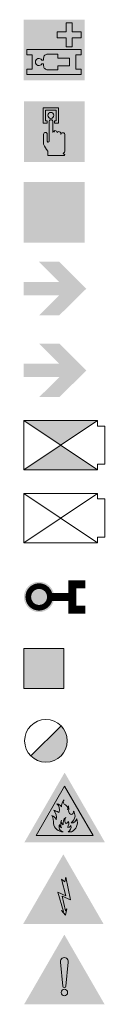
# Model space of a CAD drawing. Header units: millimetres. Extents: x -13022 to 1371524, y -38729 to 632593.
# Tile 5 of 256: x 331958 to 332563, y 476479 to 483764. Entities that reach past the tile are written whole.
import ezdxf

# ---------------------------------------------------------------- set-up
doc = ezdxf.new("R2010")
doc.units = ezdxf.units.MM
doc.header["$LTSCALE"] = 35
doc.layers.add('Al65----_beveiliging-inst', color=92, linetype='Continuous', lineweight=9)
doc.layers.add('brandveiligheid voorzieningen', color=10, linetype='Continuous', lineweight=9)

# ---------------------------------------------------------------- blocks, each defined once
blk = doc.blocks.new('Overige ingang')
at = {"layer": 'Al65----_beveiliging-inst'}
blk.add_hatch(color=10, dxfattribs=at).paths.add_polyline_path([(-7.27, -0.47), (-10.6, 2.85), (-13.09, 2.85), (-10.6, 0.36), (-15, 0.36), (-15, -1.29), (-10.6, -1.29), (-13.09, -3.75), (-10.6, -3.75)])
at = {"layer": 'Al65----_beveiliging-inst', "linetype": 'Continuous', "lineweight": 0, "true_color": 0xffffff}
blk.add_hatch(color=7, dxfattribs=at).paths.add_polyline_path([(-10.81, 2.35), (-11.89, 2.35), (-9.39, -0.14), (-14.5, -0.14), (-14.5, -0.79), (-9.38, -0.79), (-11.88, -3.25), (-10.81, -3.25), (-7.98, -0.47)])
blk = doc.blocks.new('Brandweeringang')
at = {"layer": 'Al65----_beveiliging-inst'}
blk.add_hatch(color=10, dxfattribs=at).paths.add_polyline_path([(0, 0), (-3.33, 3.33), (-5.82, 3.33), (-3.33, 0.84), (-7.73, 0.84), (-7.73, -0.81), (-3.33, -0.81), (-5.82, -3.28), (-3.33, -3.28)])
blk = doc.blocks.new('Kleefmagneet')
at = {"layer": 'Al65----_beveiliging-inst', "linetype": 'Continuous'}
blk.add_hatch(color=92, dxfattribs=at).paths.add_polyline_path([(76.19, -67.42), (71.25, -67.42), (71.25, -72.36), (76.19, -72.36)])
at = {"layer": 'Al65----_beveiliging-inst', "color": 92, "linetype": 'Continuous'}
blk.add_lwpolyline([(71.25, -72.36), (76.19, -72.36), (76.19, -67.42), (71.25, -67.42)], close=True, dxfattribs=at)
blk = doc.blocks.new('Brandmelder')
at = {"layer": 'brandveiligheid voorzieningen'}
blk.add_hatch(color=256, dxfattribs=at).paths.add_polyline_path([(76.62, -89.8, 0.198912), (75.85, -87.94), (72.13, -91.66, 0.668179)])
blk.add_line((72.13, -91.66), (75.85, -87.94), dxfattribs=at)
blk.add_circle((73.99, -89.8), 2.63, dxfattribs=at)
blk = doc.blocks.new('Brancard')
at = {"layer": 'Al65----_beveiliging-inst', "lineweight": 0}
h = blk.add_hatch(color=92, dxfattribs=at)
h.paths.add_polyline_path([(5.32, 0.38), (12.32, 0.38), (12.32, 7.38), (5.32, 7.38)])
h.paths.add_polyline_path([(12.17, 3.95), (12.17, 3.3), (11.5, 3.3), (11.5, 1.52), (12.17, 1.52), (12.17, 0.88), (5.47, 0.88), (5.47, 1.52), (6.11, 1.52), (6.11, 3.3), (5.47, 3.3), (5.47, 3.95)], flags=16)
h.paths.add_polyline_path([(9.2, 6.11), (10.31, 6.11), (10.31, 7.23), (11.06, 7.23), (11.06, 6.11), (12.17, 6.11), (12.17, 5.37), (11.06, 5.37), (11.06, 4.26), (10.31, 4.26), (10.31, 5.37), (9.2, 5.37)], flags=16)
h.paths.add_polyline_path([(8, 3.38), (9.29, 3.38), (9.29, 2.89), (10.72, 2.89), (10.72, 1.93), (9.29, 1.93), (9.29, 1.45), (8, 1.45, -0.414214), (7.52, 1.93), (7.52, 2.17), (7.3, 2.17, -3.296663), (7.3, 2.65), (7.52, 2.65), (7.52, 2.89, -0.414214)], flags=0)
at = {"layer": 'Al65----_beveiliging-inst', "color": 7, "true_color": 0xffffff}
blk.add_solid([(5.07, 0.13), (12.57, 0.13), (5.07, 7.63), (12.57, 7.63)], dxfattribs=at)
at = {"layer": 'brandveiligheid voorzieningen', "color": 7, "true_color": 0xffffff}
for points in [[(9.2, 6.11), (10.31, 6.11), (10.31, 7.23), (11.06, 7.23), (11.06, 6.11), (12.17, 6.11), (12.17, 5.37), (11.06, 5.37), (11.06, 4.26), (10.31, 4.26), (10.31, 5.37), (9.2, 5.37), (9.2, 6.11)], [(12.17, 3.95), (12.17, 3.3), (11.5, 3.3), (11.5, 1.52), (12.17, 1.52), (12.17, 0.88), (5.47, 0.88), (5.47, 1.52), (6.11, 1.52), (6.11, 3.3), (5.47, 3.3), (5.47, 3.95), (12.17, 3.95)]]:
    blk.add_lwpolyline(points, close=True, dxfattribs=at)
blk.add_lwpolyline([(8, 3.38), (9.29, 3.38), (9.29, 2.89), (10.72, 2.89), (10.72, 1.93), (9.29, 1.93), (9.29, 1.45), (8, 1.45, -0.414214), (7.52, 1.93), (7.52, 2.17), (7.3, 2.17, -3.296663), (7.3, 2.65), (7.52, 2.65), (7.52, 2.89, -0.414214), (8, 3.38)], format="xyb", close=True, dxfattribs=at)
blk = doc.blocks.new('Brandweerlift')
at = {"layer": 'Al65----_beveiliging-inst', "linetype": 'Continuous', "lineweight": 0}
h = blk.add_hatch(color=10, dxfattribs=at)
h.paths.add_polyline_path([(4.54, 3.04), (-4.54, 3.04), (0, 0)])
h.paths.add_polyline_path([(0, 0), (-4.54, -3.04), (4.54, -3.04)])
at = {"layer": 'Al65----_beveiliging-inst', "color": 7}
for p, q in [((4.54, -3.04), (-4.54, 3.04)), ((-4.54, -3.04), (4.54, 3.04))]:
    blk.add_line(p, q, dxfattribs=at)
blk.add_lwpolyline([(5.46, 0), (5.46, 2.35), (4.54, 2.35), (4.54, 3.04), (-4.54, 3.04), (-4.54, -3.04), (4.54, -3.04), (4.54, -2.35), (5.46, -2.35)], close=True, dxfattribs=at)
blk = doc.blocks.new('Lift')
at = {"layer": 'Al65----_beveiliging-inst', "color": 7}
for p, q in [((4.54, -3.04), (-4.54, 3.04)), ((-4.54, -3.04), (4.54, 3.04))]:
    blk.add_line(p, q, dxfattribs=at)
blk.add_lwpolyline([(5.46, 0), (5.46, 2.35), (4.54, 2.35), (4.54, 3.04), (-4.54, 3.04), (-4.54, -3.04), (4.54, -3.04), (4.54, -2.35), (5.46, -2.35)], close=True, dxfattribs=at)
blk = doc.blocks.new('Droge blusleiding')
at = {"layer": 'Al65----_beveiliging-inst', "true_color": 0xffffff}
h = blk.add_hatch(color=7, dxfattribs=at)
edge = h.paths.add_edge_path()
edge.add_arc((0, 0), 1.87, 180, 360)
edge.add_arc((0, 0), 1.87, 0, 180)
at = {"layer": 'Al65----_beveiliging-inst', "color": 10, "const_width": 0.7}
blk.add_lwpolyline([(-1.33, 0, 1), (1.33, 0, 1)], format="xyb", close=True, dxfattribs=at)
at = {"layer": 'Al65----_beveiliging-inst', "color": 7, "true_color": 0xffffff, "const_width": 1, "elevation": 1}
for points in [[(5.71, 1.55), (4.11, 1.55), (4.11, -1.57), (5.71, -1.57)], [(1.33, 0), (4.11, 0)]]:
    blk.add_lwpolyline(points, dxfattribs=at)
at = {"layer": 'Al65----_beveiliging-inst', "color": 10, "linetype": 'Continuous', "const_width": 0.7, "elevation": 1}
for points in [[(5.71, 1.55), (4.11, 1.55), (4.11, -1.57), (5.71, -1.57)], [(1.33, 0), (4.11, 0)]]:
    blk.add_lwpolyline(points, dxfattribs=at)
blk = doc.blocks.new('Noodontgrendeling deur')
at = {"layer": 'brandveiligheid voorzieningen', "true_color": 0xffffff}
h = blk.add_hatch(color=7, dxfattribs=at)
h.paths.add_polyline_path([(-1.3623, 6.704), (-1.3623, 4.818), (-0.8616, 4.818), (-0.8616, 5.105), (-1.0867, 5.105), (-1.0867, 6.416), (0.2412, 6.416), (0.2412, 5.105), (0.0423, 5.105), (0.0423, 4.818), (0.5292, 4.818), (0.5292, 6.704)])
edge = h.paths.add_edge_path()
edge.add_line((-0.7744, 0.795), (1.2172, 0.795))
edge.add_arc((1.1848, 0.9151), 0.1244, 285.097845, 344.573813)
edge.add_arc((1.1955, 0.8747), 0.1095, 3.814851, 78.556999)
edge.add_arc((1.2155, 1.0811), 0.0991, 186.406081, 271.011898, ccw=False)
edge.add_arc((0.8951, 1.4295), 0.4225, 301.679206, 358.707701)
edge.add_line((1.3175, 1.42), (1.3175, 3.356))
edge.add_arc((1.0815, 3.3696), 0.2364, 356.700991, 450.505791)
edge.add_arc((1.0751, 3.3423), 0.2637, 89.061593, 168.70314)
edge.add_line((0.8165, 3.394), (0.8165, 3.518))
edge.add_arc((0.5556, 3.5071), 0.2611, 2.39047, 87.792584)
edge.add_arc((0.5705, 3.5064), 0.2616, 91.041001, 151.564737)
edge.add_line((0.3404, 3.631), (0.3404, 3.643))
edge.add_arc((0.0798, 3.6324), 0.2608, 2.337798, 87.799547)
edge.add_arc((0.0991, 3.6332), 0.26, 92.052962, 177.832561)
edge.add_line((-0.1607, 3.643), (-0.1607, 4.967))
edge.add_arc((-0.411, 4.968), 0.2503, 359.76141, 447.144807)
edge.add_arc((-0.3888, 4.9577), 0.2605, 92.124608, 177.943914)
edge.add_line((-0.6492, 4.967), (-0.6492, 2.557))
edge.add_arc((-0.7221, 2.5577), 0.0729, 299.050174, 359.424387, ccw=False)
edge.add_line((-0.6867, 2.494), (-0.7618, 2.457))
edge.add_line((-0.7618, 2.457), (-0.7868, 2.457))
edge.add_line((-0.7868, 2.457), (-0.8745, 2.569))
edge.add_line((-0.8745, 2.569), (-0.8745, 3.419))
edge.add_arc((-1.0861, 3.4433), 0.213, 353.435435, 446.970057)
edge.add_arc((-1.078, 3.4209), 0.2351, 89.220046, 180.466534)
edge.add_line((-1.3131, 3.419), (-1.3131, 2.282))
edge.add_line((-1.3131, 2.282), (-1.3131, 2.219))
edge.add_arc((0.9801, 3.0528), 2.4401, 199.980806, 224.025181)
edge.add_arc((-28.5646, 4.7292), 27.994, 352.668719, 353.081248, ccw=False)
edge.add_arc((-0.073, 1.0253), 0.7382, 169.723152, 198.178085)
edge = h.paths.add_edge_path(flags=17)
edge.add_arc((-0.4353, 5.7799), 0.3921, 271.833261, 357.970029)
edge.add_arc((-0.4345, 5.7425), 0.3917, 3.443844, 88.288775)
edge.add_arc((-0.4184, 5.7498), 0.3842, 90.654144, 177.583048)
edge.add_arc((-0.4087, 5.7816), 0.3939, 182.273303, 267.953611)
at = {"layer": 'Al65----_beveiliging-inst', "color": 7, "true_color": 0xffffff}
blk.add_solid([(-3.75, 0), (3.75, 0), (-3.75, 7.5), (3.75, 7.5)], dxfattribs=at)
at = {"layer": 'Al65----_beveiliging-inst', "color": 92, "lineweight": 18}
blk.add_solid([(-3.5, 0.25), (3.5, 0.25), (-3.5, 7.25), (3.5, 7.25)], dxfattribs=at)
at = {"layer": 'brandveiligheid voorzieningen', "color": 7, "true_color": 0xffffff}
for points in [[(-1.3623, 6.704), (-1.3623, 4.818)], [(0.5292, 6.704), (-1.3623, 6.704)], [(-1.0867, 5.105), (-1.0867, 6.416)], [(-1.0867, 6.416), (0.2412, 6.416)], [(0.2412, 6.416), (0.2412, 5.105)], [(0.5292, 4.818), (0.5292, 6.704)], [(-0.8616, 5.105), (-1.0867, 5.105)], [(-0.8616, 4.818), (-0.8616, 5.105)], [(-0.6492, 4.967), (-0.6492, 2.557)], [(-0.1607, 3.643), (-0.1607, 4.967)], [(0.2412, 5.105), (0.0423, 5.105)], [(0.0423, 5.105), (0.0423, 4.818)], [(-1.3623, 4.818), (-0.8616, 4.818)], [(0.0423, 4.818), (0.5292, 4.818)], [(0.3404, 3.631), (0.3404, 3.643)], [(-1.3131, 3.419), (-1.3131, 2.282)], [(-0.8745, 2.569), (-0.8745, 3.419)], [(-0.7868, 2.457), (-0.8745, 2.569)], [(-0.7618, 2.457), (-0.7868, 2.457)], [(-0.6867, 2.494), (-0.7618, 2.457)], [(0.8165, 3.394), (0.8165, 3.518)], [(1.3175, 1.42), (1.3175, 3.356)], [(-1.3131, 2.282), (-1.3131, 2.219)], [(-0.7744, 0.795), (1.2172, 0.795)]]:
    blk.add_lwpolyline(points, dxfattribs=at)
for points in [[(-0.8023, 5.766, -0.3986), (-0.4228, 6.134)], [(-0.4228, 6.134, -0.3881), (-0.0435, 5.766)], [(-0.4228, 5.388, -0.3923), (-0.8023, 5.766)], [(-0.3985, 5.218, 0.393), (-0.6492, 4.967)], [(-0.0435, 5.766, -0.3946), (-0.4228, 5.388)], [(-0.1607, 4.967, 0.4009), (-0.3985, 5.218)], [(-1.0748, 3.656, 0.4206), (-1.3131, 3.419)], [(-0.8745, 3.419, 0.4324), (-1.0748, 3.656)], [(0.0898, 3.893, 0.3928), (-0.1607, 3.643)], [(0.3404, 3.643, 0.3912), (0.0898, 3.893)], [(0.5657, 3.768, 0.2704), (0.3404, 3.631)], [(0.8165, 3.518, 0.3909), (0.5657, 3.768)], [(-0.6492, 2.557, -0.2697), (-0.6867, 2.494)], [(1.0794, 3.606, 0.3622), (0.8165, 3.394)], [(1.3175, 3.356, 0.4338), (1.0794, 3.606)], [(-1.3131, 2.219, 0.1053), (-0.7744, 1.357)], [(-0.7744, 1.357, -0.0018), (-0.7994, 1.157)], [(1.117, 1.07, 0.2541), (1.3175, 1.42)], [(-0.7994, 1.157, 0.1248), (-0.7744, 0.795)], [(1.2172, 0.982, -0.3869), (1.117, 1.07)], [(1.3047, 0.882, 0.3382), (1.2172, 0.982)], [(1.2172, 0.795, 0.2655), (1.3047, 0.882)]]:
    blk.add_lwpolyline(points, format="xyb", dxfattribs=at)
blk.add_point((0, 3.75), dxfattribs=at)
blk = doc.blocks.new('brandgevaarlijke stoffen')
at = {"layer": 'brandveiligheid voorzieningen'}
h = blk.add_hatch(color=256, dxfattribs=at)
h.dxf.hatch_style = 1
h.paths.add_polyline_path([(-6.2, 0), (6.2, 0), (0, 10.74)])
h.paths.add_polyline_path([(0, 8.64), (4.38, 1.05), (-4.38, 1.05)], flags=16)
h.paths.add_polyline_path([(-0.09, 6.55, 0.507718), (0.11, 5.75, -0.405098), (0.43, 5.01, 0.183345), (0.6, 5.62, -0.045823), (0.62, 4.87, 0.265793), (0.89, 4.33, 0.683599), (1.34, 4.81, -0.162065), (1.61, 4.03, -0.189056), (1, 2.99, 0.380638), (1.86, 3.61, -0.387528), (1.04, 1.59), (0.54, 1.59, 0.36023), (0.95, 2.58, -0.458042), (0.42, 2.35, 0.354214), (0.53, 3.26, -0.301826), (0.33, 2.93, -0.423145), (0.07, 3.03, -0.238651), (0.17, 3.82, 0.2988), (-0.22, 2.69, -0.319145), (-0.5, 3.39, 0.18213), (-0.49, 2.21, -0.234285), (-0.78, 2.74, 0.475575), (-0.23, 1.59, -0.378443), (-1.7, 2.9, 0.15245), (-1.98, 4.12, -0.281566), (-1.33, 3.48, 0.260877), (-1.69, 4.93, -0.122252), (-1.02, 4.63, 0.512709), (-0.87, 4.68, 0.294464), (-1.18, 5.93, -0.201621), (-0.46, 5.44, -0.233184)], flags=0)
h.paths.add_polyline_path([(1.68, 1.38), (1.68, 1.33), (-0.87, 1.33), (-0.87, 1.38)], flags=0)
h.paths.add_polyline_path([(-1.33, 3.48, 0.281566), (-1.98, 4.12, -0.15245), (-1.7, 2.9, 0.378443), (-0.23, 1.59, -0.475575), (-0.78, 2.74, 0.234285), (-0.49, 2.21, -0.18213), (-0.5, 3.39, 0.319145), (-0.22, 2.69, -0.2988), (0.17, 3.82, 0.238651), (0.07, 3.03, 0.423145), (0.33, 2.93, 0.301826), (0.53, 3.26, -0.354214), (0.42, 2.35, 0.458042), (0.95, 2.58, -0.36023), (0.54, 1.59), (1.04, 1.59, 0.387528), (1.86, 3.61, -0.380638), (1, 2.99, 0.189056), (1.61, 4.03, 0.162065), (1.34, 4.81, -0.683599), (0.89, 4.33, -0.265793), (0.62, 4.87, 0.045823), (0.6, 5.62, -0.183345), (0.43, 5.01, 0.405098), (0.11, 5.75, -0.507718), (-0.09, 6.55, 0.233184), (-0.46, 5.44, 0.201621), (-1.18, 5.93, -0.294464), (-0.87, 4.68, -0.512709), (-1.02, 4.63, 0.122252), (-1.69, 4.93, -0.260877)], flags=0)
h = blk.add_hatch(color=50, dxfattribs=at)
h.dxf.hatch_style = 1
h.paths.add_polyline_path([(-4.38, 1.05), (4.38, 1.05), (0, 8.64)])
h = blk.add_hatch(color=256, dxfattribs=at)
h.dxf.hatch_style = 1
h.paths.add_polyline_path([(-0.87, 4.68, -0.512709), (-1.02, 4.63, 0.122252), (-1.69, 4.93, -0.260877), (-1.33, 3.48, 0.281566), (-1.98, 4.12, -0.15245), (-1.7, 2.9, 0.378443), (-0.23, 1.59, -0.475575), (-0.78, 2.74, 0.234285), (-0.49, 2.21, -0.18213), (-0.5, 3.39, 0.319145), (-0.22, 2.69, -0.2988), (0.17, 3.82, 0.238651), (0.07, 3.03, 0.423145), (0.33, 2.93, 0.301826), (0.53, 3.26, -0.354214), (0.42, 2.35, 0.458042), (0.95, 2.58, -0.36023), (0.54, 1.59), (1.04, 1.59, 0.387528), (1.86, 3.61, -0.380638), (1, 2.99, 0.189056), (1.61, 4.03, 0.162065), (1.34, 4.81, -0.683599), (0.89, 4.33, -0.265793), (0.62, 4.87, 0.045823), (0.6, 5.62, -0.183345), (0.43, 5.01, 0.405098), (0.11, 5.75, -0.507718), (-0.09, 6.55, 0.233184), (-0.46, 5.44, 0.201621), (-1.18, 5.93, -0.294464)])
blk.add_lwpolyline([(-4.38, 1.05), (4.38, 1.05), (0, 8.64), (-4.38, 1.05)], close=True, dxfattribs=at)
blk.add_lwpolyline([(-0.87, 4.68, -0.512709), (-1.02, 4.63, 0.122252), (-1.69, 4.93, -0.260877), (-1.33, 3.48, 0.281566), (-1.98, 4.12, -0.15245), (-1.7, 2.9, 0.378443), (-0.23, 1.59, -0.475575), (-0.78, 2.74, 0.234285), (-0.49, 2.21, -0.18213), (-0.5, 3.39, 0.319145), (-0.22, 2.69, -0.2988), (0.17, 3.82, 0.238651), (0.07, 3.03, 0.423145), (0.33, 2.93, 0.301826), (0.53, 3.26, -0.354214), (0.42, 2.35, 0.458042), (0.95, 2.58, -0.36023), (0.54, 1.59), (1.04, 1.59, 0.387528), (1.86, 3.61, -0.380638), (1, 2.99, 0.189056), (1.61, 4.03, 0.162065), (1.34, 4.81, -0.683599), (0.89, 4.33, -0.265793), (0.62, 4.87, 0.045823), (0.6, 5.62, -0.183345), (0.43, 5.01, 0.405098), (0.11, 5.75, -0.507718), (-0.09, 6.55, 0.233184), (-0.46, 5.44, 0.201621), (-1.18, 5.93, -0.294464), (-0.87, 4.68, -0.512709)], format="xyb", close=True, dxfattribs=at)
blk = doc.blocks.new('Opgelet gevaar')
at = {"layer": 'Al65----_beveiliging-inst'}
h = blk.add_hatch(color=50, dxfattribs=at)
h.dxf.hatch_style = 1
h.paths.add_polyline_path([(-4.38, 1.05), (4.38, 1.05), (0, 8.64)])
at = {"layer": 'brandveiligheid voorzieningen'}
h = blk.add_hatch(color=256, dxfattribs=at)
h.dxf.hatch_style = 1
h.paths.add_polyline_path([(-6.2, 0), (6.2, 0), (0, 10.74)])
h.paths.add_polyline_path([(0, 8.64), (4.38, 1.05), (-4.38, 1.05)], flags=16)
h = blk.add_hatch(color=256, dxfattribs=at)
h.dxf.hatch_style = 1
h.paths.add_polyline_path([(-0.25, 2.81, 0.907553), (0.25, 2.81), (0.61, 6.52, 1.101864), (-0.61, 6.52)])
h.paths.add_polyline_path([(-0.5, 1.83, 1), (0.5, 1.83, 1)])
for points in [[(-0.25, 2.81, 0.907553), (0.25, 2.81), (0.61, 6.52, 1.101864), (-0.61, 6.52), (-0.25, 2.81, 0.907553)], [(-0.5, 1.83, 1), (0.5, 1.83, 1), (-0.5, 1.83, 1)]]:
    blk.add_lwpolyline(points, format="xyb", close=True, dxfattribs=at)
blk = doc.blocks.new('(Oog)douche')
at = {"layer": 'Al65----_beveiliging-inst', "linetype": 'Continuous', "lineweight": 9}
h = blk.add_hatch(color=92, dxfattribs=at)
h.paths.add_polyline_path([(-4.06, 0.19), (2.94, 0.19), (2.94, 7.19), (-4.06, 7.19)])
h.paths.add_polyline_path([(-1.67, 4.76, -0.028434), (-1.68, 4.72, -0.737809), (-0.94, 4.56, -0.737809), (-0.18, 4.56, -0.737809), (0.56, 4.72, -0.028434), (0.56, 4.76, -1), (1.35, 4.76, -0.774307), (0.61, 4.57, -0.028434), (0.61, 4.53, -0.860443), (-0.17, 4.41, -0.911169), (-0.95, 4.41, -0.860443), (-1.73, 4.53, -0.028434), (-1.72, 4.57, -0.774307), (-2.46, 4.76, -1)], flags=16)
h.paths.add_polyline_path([(-2.16, 6.01), (-0.93, 6.01), (-0.93, 6.67), (-0.19, 6.67), (-0.19, 6.01), (1.04, 6.01), (1.04, 5.27), (-2.16, 5.27)], flags=16)
h.paths.add_polyline_path([(-2, 4.01, -1), (-2.79, 4.01, -1)], flags=16)
h.paths.add_polyline_path([(-2.33, 3.26, -1), (-3.12, 3.26, -1)], flags=16)
h.paths.add_polyline_path([(-1.1, 3.72, -1), (-1.89, 3.72, -1)], flags=16)
h.paths.add_polyline_path([(-2.66, 2.51, -1), (-3.45, 2.51, -1)], flags=16)
h.paths.add_polyline_path([(-1.27, 2.92, -1), (-2.06, 2.92, -1)], flags=16)
h.paths.add_polyline_path([(-0.16, 3.63, -1), (-0.95, 3.63, -1)], flags=16)
h.paths.add_polyline_path([(-1.44, 2.12, -1), (-2.23, 2.12, -1)], flags=16)
h.paths.add_polyline_path([(-0.16, 2.81, -1), (-0.95, 2.81, -1)], flags=16)
h.paths.add_polyline_path([(0.78, 3.72, -1), (-0.01, 3.72, -1)], flags=16)
h.paths.add_polyline_path([(-0.16, 1.99, -1), (-0.95, 1.99, -1)], flags=16)
h.paths.add_polyline_path([(0.94, 2.92, -1), (0.15, 2.92, -1)], flags=16)
h.paths.add_polyline_path([(1.68, 4.01, -1), (0.88, 4.01, -1)], flags=16)
h.paths.add_polyline_path([(1.11, 2.12, -1), (0.32, 2.12, -1)], flags=16)
h.paths.add_polyline_path([(2, 3.26, -1), (1.21, 3.26, -1)], flags=16)
h.paths.add_polyline_path([(2.33, 2.51, -1), (1.54, 2.51, -1)], flags=16)
at = {"layer": 'Al65----_beveiliging-inst', "color": 7, "true_color": 0xffffff}
blk.add_solid([(-4.31, -0.06), (3.19, -0.06), (-4.31, 7.44), (3.19, 7.44)], dxfattribs=at)
blk.add_solid([(-4.31, -0.06), (3.19, -0.06), (-4.31, 7.44), (3.19, 7.44)], dxfattribs=at)
blk = doc.blocks.new('Elektrische spanning')
at = {"layer": 'Al65----_beveiliging-inst'}
blk.add_hatch(color=50, dxfattribs=at).paths.add_polyline_path([(-4.38, 1.05), (4.38, 1.05), (0, 8.64)])
at = {"layer": 'brandveiligheid voorzieningen'}
h = blk.add_hatch(color=256, dxfattribs=at)
h.paths.add_polyline_path([(0, 10.74), (-6.2, 0), (6.2, 0)])
h.paths.add_polyline_path([(4.38, 1.05), (-4.38, 1.05), (0, 8.64)], flags=16)
blk.add_hatch(color=256, dxfattribs=at).paths.add_polyline_path([(0.39, 7.21), (0.22, 6.52), (-0.31, 6.91), (0.39, 4.34), (-0.84, 4.9), (0.02, 1.93), (-0.31, 2.1), (0.35, 1.35), (0.55, 2.33), (0.35, 2.02), (-0.17, 4.3), (1.1, 3.72)])
blk.add_lwpolyline([(0.39, 7.21), (0.22, 6.52), (-0.31, 6.91), (0.39, 4.34), (-0.84, 4.9), (0.02, 1.93), (-0.31, 2.1), (0.35, 1.35), (0.55, 2.33), (0.35, 2.02), (-0.17, 4.3), (1.1, 3.72), (0.39, 7.21)], close=True, dxfattribs=at)

msp = doc.modelspace()

# ---------------------------------------------------------------- block references
for name, p, xscale, yscale, zscale in [('Noodontgrendeling deur', (332188.35, 482710.488), 60, 60, 60), ('brandgevaarlijke stoffen', (332265.118, 477677.705), 48, 48, 48), ('Opgelet gevaar', (332263.076, 476478.844), 48, 48, 48)]:
    msp.add_blockref(name, p, dxfattribs=dict(xscale=xscale, yscale=yscale, zscale=zscale))
at = {"ltscale": 0.1}
for name, p, xscale, yscale, zscale in [('(Oog)douche', (332220.973, 482117.611), 60, 60, 60), ('Elektrische spanning', (332255.588, 477072.978), 48, 48, 48)]:
    msp.add_blockref(name, p, dxfattribs=dict(at, xscale=xscale, yscale=yscale, zscale=zscale))
at = {"layer": 'Al65----_beveiliging-inst', "xscale": 60, "yscale": 60, "zscale": 60}
for name, p in [('Brancard', (331658.367, 483306.477)), ('Brandweeringang', (332424.685, 481772.933)), ('Overige ingang', (332862.318, 481196.86)), ('Brandweerlift', (332234.924, 480616.754)), ('Lift', (332234.924, 480076.754)), ('Droge blusleiding', (332076.05, 479492.94)), ('Kleefmagneet', (327687.455, 483155.91)), ('Brandmelder', (327687.455, 483815.91))]:
    msp.add_blockref(name, p, dxfattribs=at)

doc.saveas('drawing.dxf')
